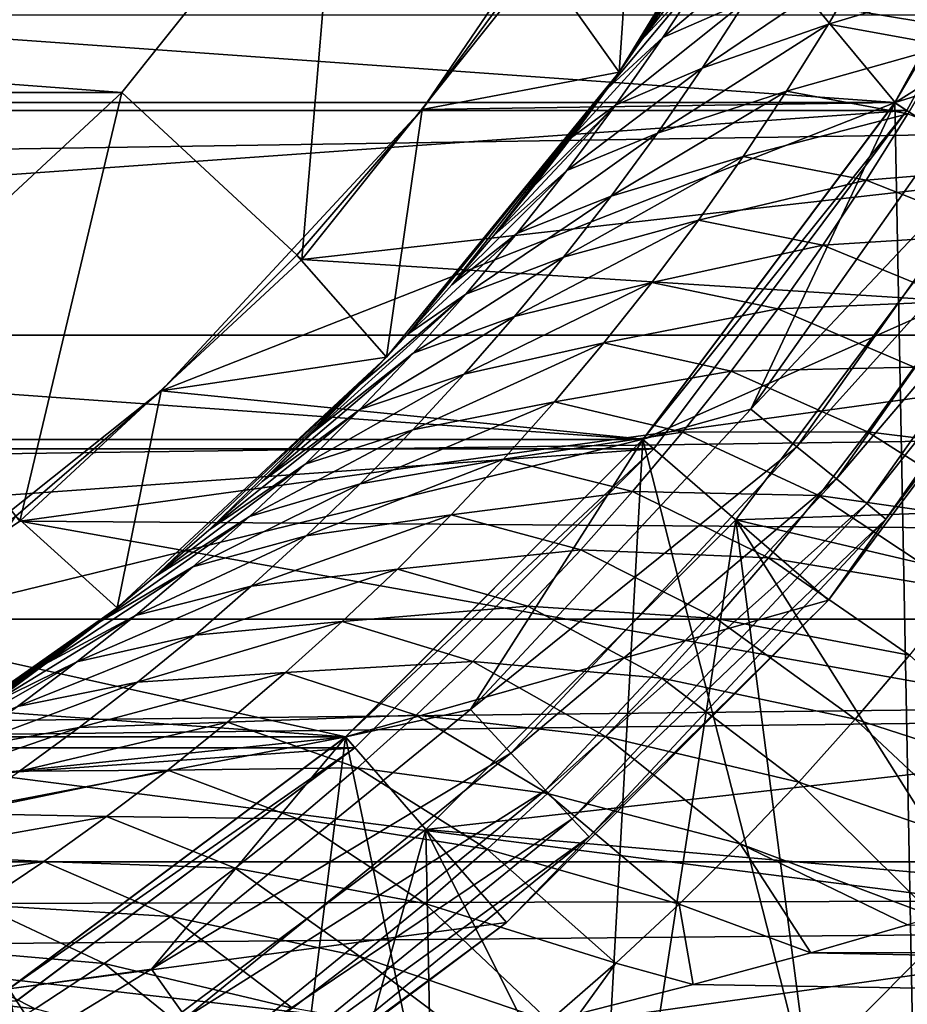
# Model space of a CAD drawing. Header units: metres. Extents: x -109 to 109, y -67 to 73.
# Tile 131 of 253: x 6.53 to 10.15, y -10.16 to -6.15. Entities that reach past the tile are written whole.
import ezdxf

# ---------------------------------------------------------------- set-up
doc = ezdxf.new("R2010")
doc.units = ezdxf.units.M
doc.layers.add('solid_508035_K244200000C76', color=7, linetype='CONTINUOUS')

msp = doc.modelspace()

# ---------------------------------------------------------------- linework, layer by layer
at = {"layer": 'solid_508035_K244200000C76'}
for points in [[(-10.968742, -5.009404, -43.5), (-10.144175, -6.519439, -43.5), (10.968742, -5.009404, -43.5)], [(10.095101, -6.487589, -38.5), (-10.095101, -6.487588, -38.5), (-10.915624, -4.984891, -38.5)], [(10.915624, -4.984891, -38.5), (10.095101, -6.487589, -38.5), (-10.915624, -4.984891, -38.5)], [(-10.144175, -6.519439, -43.5), (10.144175, -6.519439, -43.5), (10.968742, -5.009404, -43.5)], [(10.09566, -6.486724, -22), (10.916104, -4.983838, -22), (9.049952, -5.22502, -22)], [(10.095026, -6.487712, -31.5), (10.915588, -4.984969, -31.5), (10.095042, -6.487688, -28.5)], [(10.206499, -12.321825, -31.5), (10.915588, -4.984969, -31.5), (10.095026, -6.487712, -31.5)], [(10.915588, -4.984969, -31.5), (10.915551, -4.985044, -28.5), (10.095042, -6.487688, -28.5)], [(10.095042, -6.487688, -28.5), (10.915551, -4.985044, -28.5), (11.825175, -5.400482, -28.5)], [(10.968798, -5.009282, -38.441498), (10.095101, -6.487589, -38.5), (10.915624, -4.984891, -38.5)], [(10.968798, -5.009282, -38.441498), (10.144256, -6.519317, -38.441498), (10.095101, -6.487589, -38.5)], [(10.473309, -6.36896, -22.033804), (10.916104, -4.983838, -22), (10.09566, -6.486724, -22)], [(10.144175, -6.519439, -43.5), (10.144256, -6.519317, -38.441498), (10.968742, -5.009404, -43.5)], [(10.968742, -5.009404, -43.5), (10.144256, -6.519317, -38.441498), (10.968798, -5.009282, -38.441498)], [(8.972434, -6.363602, -19.182457), (9.753473, -5.086233, -19.182457), (9.601482, -5.367637, -18.901405)], [(9.049883, -5.225144, -19.5), (9.753473, -5.086233, -19.182457), (8.972434, -6.363602, -19.182457)], [(8.170156, -6.515445, -22), (9.049952, -5.22502, -22), (8.170211, -6.515378, -19.5)], [(10.09566, -6.486724, -22), (9.049952, -5.22502, -22), (8.170156, -6.515445, -22)], [(9.049952, -5.22502, -22), (8.63418, -5.886717, -19.5), (8.170211, -6.515378, -19.5)], [(8.63418, -5.886717, -19.5), (9.049883, -5.225144, -19.5), (8.972434, -6.363602, -19.182457)], [(7.830638, -5.338926, -71.5), (6.947477, -6.446366, -71.5), (-7.830637, -5.338928, -71.5)], [(6.947477, -6.446366, -71.5), (-6.947476, -6.446367, -71.5), (-7.830637, -5.338928, -71.5)], [(7.680499, -7.126566, -70.5), (6.947477, -6.446366, -71.5), (7.830638, -5.338926, -71.5)], [(7.680499, -7.126566, -70.5), (7.830638, -5.338926, -71.5), (8.65686, -5.902268, -70.5)], [(8.972434, -6.363602, -19.182457), (9.601482, -5.367637, -18.901405), (9.436102, -5.653316, -18.594807)], [(10.095042, -6.487688, -28.5), (11.825175, -5.400482, -28.5), (10.936297, -7.028328, -28.5)], [(9.516913, -5.642521, -17.261917), (9.062515, -6.234647, -17.904686), (9.256885, -5.942229, -18.263596)], [(9.516913, -5.642521, -17.261917), (9.336906, -5.937122, -16.898115), (9.062515, -6.234647, -17.904686)], [(8.656816, -5.90233, -61.5), (13.086666, -5.684504, -61.5), (12.668362, -6.564063, -61.5)], [(8.972434, -6.363602, -19.182457), (9.436102, -5.653316, -18.594807), (9.256885, -5.942229, -18.263596)], [(9.656855, -5.795554, -15.769972), (9.150445, -6.222013, -16.523447), (9.336906, -5.937122, -16.898115)], [(9.486861, -6.075183, -15.399593), (9.150445, -6.222013, -16.523447), (9.656855, -5.795554, -15.769972)], [(8.170211, -6.515378, -19.5), (8.63418, -5.886717, -19.5), (8.972434, -6.363602, -19.182457)], [(9.31048, -6.347061, -15.019556), (9.98716, -5.888682, -14.457718), (9.824228, -6.167789, -14.080798)], [(9.31048, -6.347061, -15.019556), (9.486861, -6.075183, -15.399593), (9.98716, -5.888682, -14.457718)], [(10.464287, -5.975182, -13.301328), (9.824228, -6.167789, -14.080798), (9.98716, -5.888682, -14.457718)], [(7.680462, -7.126601, -61.5), (8.656816, -5.90233, -61.5), (12.668362, -6.564063, -61.5)], [(7.680499, -7.126566, -70.5), (8.656816, -5.90233, -61.5), (7.680462, -7.126601, -61.5)], [(7.680499, -7.126566, -70.5), (8.65686, -5.902268, -70.5), (8.656816, -5.90233, -61.5)], [(9.336906, -5.937122, -16.898115), (8.923946, -6.431422, -17.649179), (9.062515, -6.234647, -17.904686)], [(9.336906, -5.937122, -16.898115), (9.150445, -6.222013, -16.523447), (8.923946, -6.431422, -17.649179)], [(8.972434, -6.363602, -19.182457), (9.256885, -5.942229, -18.263596), (9.062515, -6.234647, -17.904686)], [(10.309511, -6.25645, -12.927164), (9.824228, -6.167789, -14.080798), (10.464287, -5.975182, -13.301328)], [(9.486861, -6.075183, -15.399593), (8.95792, -6.497355, -16.138861), (9.150445, -6.222013, -16.523447)], [(9.31048, -6.347061, -15.019556), (8.95792, -6.497355, -16.138861), (9.486861, -6.075183, -15.399593)], [(42, -6.131865, 9.728835), (-43.099998, -6.131834, 9.728854), (-43.099998, -7.434662, 8.773585)], [(42, -6.131865, 9.728835), (-43.099998, -7.434662, 8.773585), (42, -7.434689, 8.773562)], [(9.127997, -6.611233, -14.630671), (9.824228, -6.167789, -14.080798), (9.654402, -6.440423, -13.694614)], [(9.127997, -6.611233, -14.630671), (9.31048, -6.347061, -15.019556), (9.824228, -6.167789, -14.080798)], [(10.309511, -6.25645, -12.927164), (9.654402, -6.440423, -13.694614), (9.824228, -6.167789, -14.080798)], [(9.150445, -6.222013, -16.523447), (8.777913, -6.629347, -17.380461), (8.923946, -6.431422, -17.649179)], [(9.150445, -6.222013, -16.523447), (8.95792, -6.497355, -16.138861), (8.777913, -6.629347, -17.380461)], [(8.972434, -6.363602, -19.182457), (9.062515, -6.234647, -17.904686), (8.923946, -6.431422, -17.649179)], [(10.14734, -6.532405, -12.544091), (9.654402, -6.440423, -13.694614), (10.309511, -6.25645, -12.927164)], [(8.024806, -7.523463, -19.182457), (8.972434, -6.363602, -19.182457), (8.111471, -7.429942, -16.157053)], [(8.170211, -6.515378, -19.5), (8.972434, -6.363602, -19.182457), (8.024806, -7.523463, -19.182457)], [(8.972434, -6.363602, -19.182457), (8.29099, -7.229073, -16.485985), (8.111471, -7.429942, -16.157053)], [(8.972434, -6.363602, -19.182457), (8.461659, -7.028537, -16.798874), (8.29099, -7.229073, -16.485985)], [(8.972434, -6.363602, -19.182457), (8.623889, -6.828509, -17.096943), (8.461659, -7.028537, -16.798874)], [(8.972434, -6.363602, -19.182457), (8.777913, -6.629347, -17.380461), (8.623889, -6.828509, -17.096943)], [(9.31048, -6.347061, -15.019556), (8.759724, -6.763313, -15.745274), (8.95792, -6.497355, -16.138861)], [(9.127997, -6.611233, -14.630671), (8.759724, -6.763313, -15.745274), (9.31048, -6.347061, -15.019556)], [(8.972434, -6.363602, -19.182457), (8.923946, -6.431422, -17.649179), (8.777913, -6.629347, -17.380461)], [(10.473309, -6.36896, -22.033804), (10.09566, -6.486724, -22), (9.508519, -7.735754, -22.033804)], [(10.473309, -6.36896, -22.033804), (9.508519, -7.735754, -22.033804), (10.679661, -6.494446, -22.133583)], [(6.947477, -6.446366, -71.5), (5.909041, -7.409878, -71.5), (-6.947476, -6.446367, -71.5)], [(6.532555, -8.191687, -70.5), (5.909041, -7.409878, -71.5), (6.947477, -6.446366, -71.5)], [(6.532555, -8.191687, -70.5), (6.947477, -6.446366, -71.5), (7.680499, -7.126566, -70.5)], [(8.939659, -6.867765, -14.233665), (9.654402, -6.440423, -13.694614), (9.477891, -6.706541, -13.299892)], [(8.939659, -6.867765, -14.233665), (9.127997, -6.611233, -14.630671), (9.654402, -6.440423, -13.694614)], [(10.14734, -6.532405, -12.544091), (9.477891, -6.706541, -13.299892), (9.654402, -6.440423, -13.694614)], [(9.069079, -7.858228, -38.5), (-9.06908, -7.858228, -38.5), (-10.095101, -6.487588, -38.5)], [(10.095101, -6.487589, -38.5), (9.069079, -7.858228, -38.5), (-10.095101, -6.487588, -38.5)], [(10.09566, -6.486724, -22), (8.170156, -6.515445, -22), (7.107788, -7.660407, -22)], [(9.069618, -7.857609, -22), (10.09566, -6.486724, -22), (7.107788, -7.660407, -22)], [(9.068954, -7.858377, -28.5), (10.095042, -6.487688, -28.5), (10.936297, -7.028328, -28.5)], [(10.095026, -6.487712, -31.5), (10.095042, -6.487688, -28.5), (9.068954, -7.858377, -28.5)], [(9.069002, -7.858317, -31.5), (10.095026, -6.487712, -31.5), (9.068954, -7.858377, -28.5)], [(10.206499, -12.321825, -31.5), (10.095026, -6.487712, -31.5), (9.069002, -7.858317, -31.5)], [(10.144256, -6.519317, -38.441498), (9.069079, -7.858228, -38.5), (10.095101, -6.487589, -38.5)], [(9.508519, -7.735754, -22.033804), (10.09566, -6.486724, -22), (9.069618, -7.857609, -22)], [(-10.144175, -6.519439, -43.5), (-9.113151, -7.896701, -43.5), (10.144175, -6.519439, -43.5)], [(-9.113151, -7.896701, -43.5), (9.113151, -7.896701, -43.5), (10.144175, -6.519439, -43.5)], [(7.107788, -7.660407, -22), (8.170156, -6.515445, -22), (7.107919, -7.660286, -19.5)], [(8.170156, -6.515445, -22), (7.660286, -7.107919, -19.5), (7.107919, -7.660286, -19.5)], [(7.660286, -7.107919, -19.5), (8.170211, -6.515378, -19.5), (8.024806, -7.523463, -19.182457)], [(8.170156, -6.515445, -22), (8.170211, -6.515378, -19.5), (7.660286, -7.107919, -19.5)], [(8.95792, -6.497355, -16.138861), (8.461659, -7.028537, -16.798874), (8.623889, -6.828509, -17.096943)], [(8.95792, -6.497355, -16.138861), (8.759724, -6.763313, -15.745274), (8.461659, -7.028537, -16.798874)], [(8.95792, -6.497355, -16.138861), (8.623889, -6.828509, -17.096943), (8.777913, -6.629347, -17.380461)], [(10.144256, -6.519317, -38.441498), (9.113206, -7.896638, -38.441498), (9.069079, -7.858228, -38.5)], [(9.113151, -7.896701, -43.5), (9.113206, -7.896638, -38.441498), (10.144175, -6.519439, -43.5)], [(10.144175, -6.519439, -43.5), (9.113206, -7.896638, -38.441498), (10.144256, -6.519317, -38.441498)], [(9.977962, -6.802917, -12.152771), (9.477891, -6.706541, -13.299892), (10.14734, -6.532405, -12.544091)], [(9.508519, -7.735754, -22.033804), (9.695864, -7.88817, -22.133583), (10.679661, -6.494446, -22.133583)], [(10.679661, -6.494446, -22.133583), (9.695864, -7.88817, -22.133583), (10.856882, -6.602216, -22.292522)], [(9.977962, -6.802917, -12.152771), (10.14734, -6.532405, -12.544091), (10.699883, -6.742847, -11.416821)], [(7.680462, -7.126601, -61.5), (12.668362, -6.564063, -61.5), (12.190717, -7.413548, -61.5)], [(9.127997, -6.611233, -14.630671), (8.556173, -7.020065, -15.343476), (8.759724, -6.763313, -15.745274)], [(8.939659, -6.867765, -14.233665), (8.556173, -7.020065, -15.343476), (9.127997, -6.611233, -14.630671)], [(9.695864, -7.88817, -22.133583), (9.856759, -8.019068, -22.292522), (10.856882, -6.602216, -22.292522)], [(10.856882, -6.602216, -22.292522), (9.856759, -8.019068, -22.292522), (10.99287, -6.684912, -22.499773)], [(9.856759, -8.019068, -22.292522), (9.98022, -8.119511, -22.499773), (10.99287, -6.684912, -22.499773)], [(10.99287, -6.684912, -22.499773), (9.98022, -8.119511, -22.499773), (11.078339, -6.736887, -22.74118)], [(8.745716, -7.11673, -13.829235), (9.477891, -6.706541, -13.299892), (9.294911, -6.966112, -12.89732)], [(8.745716, -7.11673, -13.829235), (8.939659, -6.867765, -14.233665), (9.477891, -6.706541, -13.299892)], [(9.977962, -6.802917, -12.152771), (9.294911, -6.966112, -12.89732), (9.477891, -6.706541, -13.299892)], [(8.759724, -6.763313, -15.745274), (8.29099, -7.229073, -16.485985), (8.461659, -7.028537, -16.798874)], [(8.759724, -6.763313, -15.745274), (8.556173, -7.020065, -15.343476), (8.29099, -7.229073, -16.485985)], [(9.446771, -8.185868, -53.5), (10.515571, -6.758161, -53.5), (13.243448, -8.053639, -53.5)], [(10.515571, -6.758161, -56.5), (10.515571, -6.758161, -53.5), (9.446771, -8.185868, -53.5)], [(10.515571, -6.758161, -56.5), (9.446771, -8.185868, -53.5), (9.446771, -8.185868, -56.5)], [(10.515571, -6.758161, -56.5), (9.446771, -8.185868, -56.5), (10.427568, -9.738594, -56.5)], [(9.977962, -6.802917, -12.152771), (10.699883, -6.742847, -11.416821), (10.532373, -7.021637, -11.026721)], [(9.98022, -8.119511, -22.499773), (10.057815, -8.182639, -22.74118), (11.078339, -6.736887, -22.74118)], [(11.078339, -6.736887, -22.74118), (10.057815, -8.182639, -22.74118), (10.936297, -7.028329, -23)], [(9.801501, -7.067883, -11.753812), (9.294911, -6.966112, -12.89732), (9.977962, -6.802917, -12.152771)], [(9.801501, -7.067883, -11.753812), (9.977962, -6.802917, -12.152771), (10.532373, -7.021637, -11.026721)], [(8.939659, -6.867765, -14.233665), (8.347571, -7.267797, -14.934211), (8.556173, -7.020065, -15.343476)], [(8.745716, -7.11673, -13.829235), (8.347571, -7.267797, -14.934211), (8.939659, -6.867765, -14.233665)], [(8.546365, -7.358205, -13.41801), (9.294911, -6.966112, -12.89732), (9.10562, -7.219124, -12.48752)], [(8.546365, -7.358205, -13.41801), (8.745716, -7.11673, -13.829235), (9.294911, -6.966112, -12.89732)], [(9.801501, -7.067883, -11.753812), (9.10562, -7.219124, -12.48752), (9.294911, -6.966112, -12.89732)], [(8.556173, -7.020065, -15.343476), (8.111471, -7.429942, -16.157053), (8.29099, -7.229073, -16.485985)], [(8.556173, -7.020065, -15.343476), (8.347571, -7.267797, -14.934211), (8.111471, -7.429942, -16.157053)], [(9.068954, -7.858377, -28.5), (10.936297, -7.028328, -28.5), (9.824788, -8.513137, -28.5)], [(9.801501, -7.067883, -11.753812), (10.532373, -7.021637, -11.026721), (10.357117, -7.295549, -10.629154)], [(9.824746, -8.513188, -23), (9.824788, -8.513137, -28.5), (10.936297, -7.028328, -28.5)], [(10.936297, -7.028329, -23), (9.824746, -8.513188, -23), (10.936297, -7.028328, -28.5)], [(10.057815, -8.182639, -22.74118), (9.824746, -8.513188, -23), (10.936297, -7.028329, -23)], [(9.6181, -7.327219, -11.347789), (9.10562, -7.219124, -12.48752), (9.801501, -7.067883, -11.753812)], [(9.6181, -7.327219, -11.347789), (9.801501, -7.067883, -11.753812), (10.357117, -7.295549, -10.629154)], [(7.680499, -7.126566, -70.5), (7.680462, -7.126601, -61.5), (6.532551, -8.191689, -61.5)], [(6.532555, -8.191687, -70.5), (7.680499, -7.126566, -70.5), (6.532551, -8.191689, -61.5)], [(6.532551, -8.191689, -61.5), (7.680462, -7.126601, -61.5), (12.190717, -7.413548, -61.5)], [(7.107919, -7.660286, -19.5), (7.660286, -7.107919, -19.5), (8.024806, -7.523463, -19.182457)], [(8.745716, -7.11673, -13.829235), (8.134192, -7.50669, -14.518172), (8.347571, -7.267797, -14.934211)], [(8.546365, -7.358205, -13.41801), (8.134192, -7.50669, -14.518172), (8.745716, -7.11673, -13.829235)], [(8.341794, -7.592273, -13.000582), (9.10562, -7.219124, -12.48752), (8.910189, -7.465576, -12.071086)], [(8.341794, -7.592273, -13.000582), (8.546365, -7.358205, -13.41801), (9.10562, -7.219124, -12.48752)], [(9.6181, -7.327219, -11.347789), (8.910189, -7.465576, -12.071086), (9.10562, -7.219124, -12.48752)], [(8.347571, -7.267797, -14.934211), (7.724372, -7.831607, -15.450171), (7.92239, -7.631234, -15.811265)], [(8.347571, -7.267797, -14.934211), (8.134192, -7.50669, -14.518172), (7.724372, -7.831607, -15.450171)], [(8.347571, -7.267797, -14.934211), (7.92239, -7.631234, -15.811265), (8.111471, -7.429942, -16.157053)], [(9.427887, -7.580855, -10.935235), (8.910189, -7.465576, -12.071086), (9.6181, -7.327219, -11.347789)], [(9.427887, -7.580855, -10.935235), (9.6181, -7.327219, -11.347789), (10.174232, -7.564441, -10.224643)], [(9.6181, -7.327219, -11.347789), (10.357117, -7.295549, -10.629154), (10.174232, -7.564441, -10.224643)], [(8.546365, -7.358205, -13.41801), (7.916256, -7.736921, -14.095982), (8.134192, -7.50669, -14.518172)], [(8.341794, -7.592273, -13.000582), (7.916256, -7.736921, -14.095982), (8.546365, -7.358205, -13.41801)], [(5.238659, -9.073833, -70.5), (5.909041, -7.409878, -71.5), (6.532555, -8.191687, -70.5)], [(6.532551, -8.191689, -61.5), (12.190717, -7.413548, -61.5), (11.656568, -8.227926, -61.5)], [(42, -7.434689, 8.773562), (-43.099998, -7.434662, 8.773585), (-43.099998, -8.59077, 7.645174)], [(42, -7.434689, 8.773562), (-43.099998, -8.59077, 7.645174), (42, -8.590792, 7.645149)], [(8.024806, -7.523463, -19.182457), (8.111471, -7.429942, -16.157053), (7.92239, -7.631234, -15.811265)], [(8.132181, -7.819022, -12.577512), (8.910189, -7.465576, -12.071086), (8.708756, -7.705476, -11.648567)], [(8.132181, -7.819022, -12.577512), (8.341794, -7.592273, -13.000582), (8.910189, -7.465576, -12.071086)], [(9.427887, -7.580855, -10.935235), (8.708756, -7.705476, -11.648567), (8.910189, -7.465576, -12.071086)], [(6.92835, -8.543884, -19.182457), (8.024806, -7.523463, -19.182457), (7.078259, -8.42011, -14.277048)], [(7.107919, -7.660286, -19.5), (8.024806, -7.523463, -19.182457), (6.92835, -8.543884, -19.182457)], [(8.024806, -7.523463, -19.182457), (7.301275, -8.227477, -14.680678), (7.078259, -8.42011, -14.277048)], [(8.024806, -7.523463, -19.182457), (7.518329, -8.029615, -15.075251), (7.301275, -8.227477, -14.680678)], [(8.134192, -7.50669, -14.518172), (7.518329, -8.029615, -15.075251), (7.724372, -7.831607, -15.450171)], [(8.134192, -7.50669, -14.518172), (7.916256, -7.736921, -14.095982), (7.518329, -8.029615, -15.075251)], [(8.024806, -7.523463, -19.182457), (7.724372, -7.831607, -15.450171), (7.518329, -8.029615, -15.075251)], [(8.024806, -7.523463, -19.182457), (7.92239, -7.631234, -15.811265), (7.724372, -7.831607, -15.450171)], [(9.427887, -7.580855, -10.935235), (10.174232, -7.564441, -10.224643), (9.983753, -7.828213, -9.813663)], [(9.983753, -7.828213, -9.813663), (10.174232, -7.564441, -10.224643), (10.766033, -7.923261, -9.146552)], [(8.341794, -7.592273, -13.000582), (7.693992, -7.958668, -13.668243), (7.916256, -7.736921, -14.095982)], [(8.132181, -7.819022, -12.577512), (7.693992, -7.958668, -13.668243), (8.341794, -7.592273, -13.000582)], [(9.230919, -7.828751, -10.516641), (8.708756, -7.705476, -11.648567), (9.427887, -7.580855, -10.935235)], [(9.230919, -7.828751, -10.516641), (9.427887, -7.580855, -10.935235), (9.983753, -7.828213, -9.813663)], [(5.88669, -8.634195, -22), (7.107788, -7.660407, -22), (5.886717, -8.63418, -19.5)], [(9.069618, -7.857609, -22), (7.107788, -7.660407, -22), (5.88669, -8.634195, -22)], [(7.107788, -7.660407, -22), (6.515378, -8.170211, -19.5), (5.886717, -8.63418, -19.5)], [(6.515378, -8.170211, -19.5), (7.107919, -7.660286, -19.5), (6.92835, -8.543884, -19.182457)], [(7.107788, -7.660407, -22), (7.107919, -7.660286, -19.5), (6.515378, -8.170211, -19.5)], [(7.917639, -8.038543, -12.149308), (8.708756, -7.705476, -11.648567), (8.501406, -7.938851, -11.220469)], [(7.917639, -8.038543, -12.149308), (8.132181, -7.819022, -12.577512), (8.708756, -7.705476, -11.648567)], [(9.230919, -7.828751, -10.516641), (8.501406, -7.938851, -11.220469), (8.708756, -7.705476, -11.648567)], [(7.916256, -7.736921, -14.095982), (7.301275, -8.227477, -14.680678), (7.518329, -8.029615, -15.075251)], [(7.916256, -7.736921, -14.095982), (7.693992, -7.958668, -13.668243), (7.301275, -8.227477, -14.680678)], [(9.508519, -7.735754, -22.033804), (9.069618, -7.857609, -22), (8.366605, -8.958447, -22.033804)], [(9.508519, -7.735754, -22.033804), (8.366605, -8.958447, -22.033804), (9.695864, -7.88817, -22.133583)], [(8.132181, -7.819022, -12.577512), (7.467575, -8.172101, -13.235515), (7.693992, -7.958668, -13.668243)], [(7.917639, -8.038543, -12.149308), (7.467575, -8.172101, -13.235515), (8.132181, -7.819022, -12.577512)], [(9.027266, -8.070872, -10.092464), (8.501406, -7.938851, -11.220469), (9.230919, -7.828751, -10.516641)], [(9.027266, -8.070872, -10.092464), (9.230919, -7.828751, -10.516641), (9.78573, -8.086774, -9.39666)], [(9.230919, -7.828751, -10.516641), (9.983753, -7.828213, -9.813663), (9.78573, -8.086774, -9.39666)], [(9.78573, -8.086774, -9.39666), (9.983753, -7.828213, -9.813663), (10.570565, -8.199229, -8.736126)], [(9.983753, -7.828213, -9.813663), (10.766033, -7.923261, -9.146552), (10.570565, -8.199229, -8.736126)], [(7.858382, -9.068942, -38.5), (-7.858382, -9.068941, -38.5), (-9.06908, -7.858228, -38.5)], [(9.069079, -7.858228, -38.5), (7.858382, -9.068942, -38.5), (-9.06908, -7.858228, -38.5)], [(7.85893, -9.068471, -22), (9.069618, -7.857609, -22), (5.88669, -8.634195, -22)], [(9.069002, -7.858317, -31.5), (9.068954, -7.858377, -28.5), (7.858331, -9.068995, -28.5)], [(7.858344, -9.068981, -31.5), (9.069002, -7.858317, -31.5), (7.858331, -9.068995, -28.5)], [(7.858331, -9.068995, -28.5), (9.068954, -7.858377, -28.5), (9.824788, -8.513137, -28.5)], [(8.763793, -13.38641, -31.5), (9.069002, -7.858317, -31.5), (7.858344, -9.068981, -31.5)], [(9.113206, -7.896638, -38.441498), (7.858382, -9.068942, -38.5), (9.069079, -7.858228, -38.5)], [(8.366605, -8.958447, -22.033804), (9.069618, -7.857609, -22), (7.85893, -9.068471, -22)], [(8.366605, -8.958447, -22.033804), (8.53145, -9.134953, -22.133583), (9.695864, -7.88817, -22.133583)], [(9.695864, -7.88817, -22.133583), (8.53145, -9.134953, -22.133583), (9.856759, -8.019068, -22.292522)], [(8.763793, -13.38641, -31.5), (10.206499, -12.321825, -31.5), (9.069002, -7.858317, -31.5)], [(-9.113151, -7.896701, -43.5), (-7.896551, -9.113283, -43.5), (9.113151, -7.896701, -43.5)], [(-7.896551, -9.113283, -43.5), (7.896551, -9.113283, -43.5), (9.113151, -7.896701, -43.5)], [(9.113206, -7.896638, -38.441498), (7.896638, -9.113206, -38.441498), (7.858382, -9.068942, -38.5)], [(7.896551, -9.113283, -43.5), (7.896638, -9.113206, -38.441498), (9.113151, -7.896701, -43.5)], [(9.113151, -7.896701, -43.5), (7.896638, -9.113206, -38.441498), (9.113206, -7.896638, -38.441498)], [(7.693992, -7.958668, -13.668243), (7.078259, -8.42011, -14.277048), (7.301275, -8.227477, -14.680678)], [(7.693992, -7.958668, -13.668243), (7.467575, -8.172101, -13.235515), (7.078259, -8.42011, -14.277048)], [(7.698283, -8.250931, -11.716457), (8.501406, -7.938851, -11.220469), (8.28823, -8.16573, -10.787271)], [(7.698283, -8.250931, -11.716457), (7.917639, -8.038543, -12.149308), (8.501406, -7.938851, -11.220469)], [(9.027266, -8.070872, -10.092464), (8.28823, -8.16573, -10.787271), (8.501406, -7.938851, -11.220469)], [(7.917639, -8.038543, -12.149308), (7.237147, -8.377386, -12.798306), (7.467575, -8.172101, -13.235515)], [(7.698283, -8.250931, -11.716457), (7.237147, -8.377386, -12.798306), (7.917639, -8.038543, -12.149308)], [(8.53145, -9.134953, -22.133583), (8.673023, -9.28654, -22.292522), (9.856759, -8.019068, -22.292522)], [(9.856759, -8.019068, -22.292522), (8.673023, -9.28654, -22.292522), (9.98022, -8.119511, -22.499773)], [(9.446771, -8.185868, -53.5), (13.243448, -8.053639, -53.5), (12.663168, -8.938348, -53.5)], [(8.816945, -8.307203, -9.663136), (8.28823, -8.16573, -10.787271), (9.027266, -8.070872, -10.092464)], [(8.816945, -8.307203, -9.663136), (9.027266, -8.070872, -10.092464), (9.580172, -8.340055, -8.974044)], [(9.027266, -8.070872, -10.092464), (9.78573, -8.086774, -9.39666), (9.580172, -8.340055, -8.974044)], [(9.580172, -8.340055, -8.974044), (9.78573, -8.086774, -9.39666), (10.366721, -8.4703, -8.319664)], [(9.78573, -8.086774, -9.39666), (10.570565, -8.199229, -8.736126), (10.366721, -8.4703, -8.319664)], [(8.673023, -9.28654, -22.292522), (8.781656, -9.402859, -22.499773), (9.98022, -8.119511, -22.499773)], [(9.98022, -8.119511, -22.499773), (8.781656, -9.402859, -22.499773), (10.057815, -8.182639, -22.74118)], [(6.515378, -8.170211, -19.5), (6.92835, -8.543884, -19.182457), (5.703506, -9.40585, -19.182457)], [(7.467575, -8.172101, -13.235515), (6.857234, -8.601067, -13.879298), (7.078259, -8.42011, -14.277048)], [(7.467575, -8.172101, -13.235515), (7.237147, -8.377386, -12.798306), (6.857234, -8.601067, -13.879298)], [(7.474191, -8.45628, -11.279424), (8.28823, -8.16573, -10.787271), (8.069256, -8.386154, -10.349423)], [(7.474191, -8.45628, -11.279424), (7.698283, -8.250931, -11.716457), (8.28823, -8.16573, -10.787271)], [(8.816945, -8.307203, -9.663136), (8.069256, -8.386154, -10.349423), (8.28823, -8.16573, -10.787271)], [(6.532555, -8.191687, -70.5), (6.532551, -8.191689, -61.5), (5.238641, -9.073844, -61.5)], [(5.238659, -9.073833, -70.5), (6.532555, -8.191687, -70.5), (5.238641, -9.073844, -61.5)], [(5.238641, -9.073844, -61.5), (6.532551, -8.191689, -61.5), (11.06777, -9.004369, -61.5)], [(6.532551, -8.191689, -61.5), (11.656568, -8.227926, -61.5), (11.06777, -9.004369, -61.5)], [(8.185691, -9.446927, -53.5), (9.446771, -8.185868, -53.5), (12.663168, -8.938348, -53.5)], [(9.446771, -8.185868, -56.5), (9.446771, -8.185868, -53.5), (8.185691, -9.446927, -53.5)], [(9.446771, -8.185868, -56.5), (8.185691, -9.446927, -53.5), (8.185691, -9.446927, -56.5)], [(9.446771, -8.185868, -56.5), (8.185691, -9.446927, -56.5), (9.00431, -11.06783, -56.5)], [(8.781656, -9.402859, -22.499773), (8.849934, -9.475965, -22.74118), (10.057815, -8.182639, -22.74118)], [(10.057815, -8.182639, -22.74118), (8.849934, -9.475965, -22.74118), (9.824746, -8.513188, -23)], [(9.446771, -8.185868, -56.5), (9.00431, -11.06783, -56.5), (9.738681, -10.427484, -56.5)], [(9.446771, -8.185868, -56.5), (9.738681, -10.427484, -56.5), (10.427568, -9.738594, -56.5)], [(7.698283, -8.250931, -11.716457), (7.002844, -8.57469, -12.357121), (7.237147, -8.377386, -12.798306)], [(7.474191, -8.45628, -11.279424), (7.002844, -8.57469, -12.357121), (7.698283, -8.250931, -11.716457)], [(8.599911, -8.537742, -9.229055), (8.069256, -8.386154, -10.349423), (8.816945, -8.307203, -9.663136)], [(8.599911, -8.537742, -9.229055), (8.816945, -8.307203, -9.663136), (9.367001, -8.588013, -8.546194)], [(8.816945, -8.307203, -9.663136), (9.580172, -8.340055, -8.974044), (9.367001, -8.588013, -8.546194)], [(9.367001, -8.588013, -8.546194), (9.580172, -8.340055, -8.974044), (10.154404, -8.736392, -7.897528)], [(9.580172, -8.340055, -8.974044), (10.366721, -8.4703, -8.319664), (10.154404, -8.736392, -7.897528)], [(7.237147, -8.377386, -12.798306), (6.636492, -8.772512, -13.482201), (6.857234, -8.601067, -13.879298)], [(7.237147, -8.377386, -12.798306), (7.002844, -8.57469, -12.357121), (6.636492, -8.772512, -13.482201)], [(7.245387, -8.654685, -10.838646), (8.069256, -8.386154, -10.349423), (7.844471, -8.600169, -9.907352)], [(7.245387, -8.654685, -10.838646), (7.474191, -8.45628, -11.279424), (8.069256, -8.386154, -10.349423)], [(8.599911, -8.537742, -9.229055), (7.844471, -8.600169, -9.907352), (8.069256, -8.386154, -10.349423)], [(7.474191, -8.45628, -11.279424), (6.764749, -8.764166, -11.912433), (7.002844, -8.57469, -12.357121)], [(7.245387, -8.654685, -10.838646), (6.764749, -8.764166, -11.912433), (7.474191, -8.45628, -11.279424)], [(6.92835, -8.543884, -19.182457), (7.078259, -8.42011, -14.277048), (6.857234, -8.601067, -13.879298)], [(7.858331, -9.068995, -28.5), (9.824788, -8.513137, -28.5), (8.513181, -9.824751, -28.5)], [(8.513191, -9.824743, -23), (8.513181, -9.824751, -28.5), (9.824788, -8.513137, -28.5)], [(9.824746, -8.513188, -23), (8.513191, -9.824743, -23), (9.824788, -8.513137, -28.5)], [(8.849934, -9.475965, -22.74118), (8.513191, -9.824743, -23), (9.824746, -8.513188, -23)], [(5.703506, -9.40585, -19.182457), (6.92835, -8.543884, -19.182457), (5.813841, -9.338054, -12.018167)], [(6.92835, -8.543884, -19.182457), (6.007771, -9.214482, -12.361424), (5.813841, -9.338054, -12.018167)], [(6.92835, -8.543884, -19.182457), (6.20874, -9.080283, -12.718312), (6.007771, -9.214482, -12.361424)], [(6.92835, -8.543884, -19.182457), (6.418546, -8.933211, -13.091516), (6.20874, -9.080283, -12.718312)], [(6.92835, -8.543884, -19.182457), (6.636492, -8.772512, -13.482201), (6.418546, -8.933211, -13.091516)], [(7.002844, -8.57469, -12.357121), (6.418546, -8.933211, -13.091516), (6.636492, -8.772512, -13.482201)], [(7.002844, -8.57469, -12.357121), (6.764749, -8.764166, -11.912433), (6.418546, -8.933211, -13.091516)], [(6.92835, -8.543884, -19.182457), (6.857234, -8.601067, -13.879298), (6.636492, -8.772512, -13.482201)], [(8.376109, -8.76249, -8.790598), (7.844471, -8.600169, -9.907352), (8.599911, -8.537742, -9.229055)], [(8.376109, -8.76249, -8.790598), (8.599911, -8.537742, -9.229055), (9.146141, -8.830606, -8.113461)], [(8.599911, -8.537742, -9.229055), (9.367001, -8.588013, -8.546194), (9.146141, -8.830606, -8.113461)], [(42, -8.590792, 7.645149), (-43.099998, -8.59077, 7.645174), (-43.099998, -9.577343, 6.365886)], [(42, -8.590792, 7.645149), (-43.099998, -9.577343, 6.365886), (42, -9.577357, 6.365864)], [(7.011889, -8.846241, -10.394552), (7.844471, -8.600169, -9.907352), (7.61384, -8.807825, -9.461464)], [(7.011889, -8.846241, -10.394552), (7.245387, -8.654685, -10.838646), (7.844471, -8.600169, -9.907352)], [(8.376109, -8.76249, -8.790598), (7.61384, -8.807825, -9.461464), (7.844471, -8.600169, -9.907352)], [(9.146141, -8.830606, -8.113461), (9.367001, -8.588013, -8.546194), (9.933514, -8.997428, -7.470044)], [(9.367001, -8.588013, -8.546194), (10.154404, -8.736392, -7.897528), (9.933514, -8.997428, -7.470044)], [(7.85893, -9.068471, -22), (5.88669, -8.634195, -22), (4.534111, -9.415112, -22)], [(7.245387, -8.654685, -10.838646), (6.522923, -8.945962, -11.464704), (6.764749, -8.764166, -11.912433)], [(7.011889, -8.846241, -10.394552), (6.522923, -8.945962, -11.464704), (7.245387, -8.654685, -10.838646)], [(9.933514, -8.997428, -7.470044), (10.154404, -8.736392, -7.897528), (10.735392, -9.256101, -6.876894)], [(6.764749, -8.764166, -11.912433), (6.20874, -9.080283, -12.718312), (6.418546, -8.933211, -13.091516)], [(6.764749, -8.764166, -11.912433), (6.522923, -8.945962, -11.464704), (6.20874, -9.080283, -12.718312)], [(8.145373, -8.981472, -8.348119), (7.61384, -8.807825, -9.461464), (8.376109, -8.76249, -8.790598)], [(8.145373, -8.981472, -8.348119), (8.376109, -8.76249, -8.790598), (8.917399, -9.067828, -7.676165)], [(8.376109, -8.76249, -8.790598), (9.146141, -8.830606, -8.113461), (8.917399, -9.067828, -7.676165)], [(6.773641, -9.031043, -9.947565), (7.61384, -8.807825, -9.461464), (7.377228, -9.009184, -9.012155)], [(6.773641, -9.031043, -9.947565), (7.011889, -8.846241, -10.394552), (7.61384, -8.807825, -9.461464)], [(8.145373, -8.981472, -8.348119), (7.377228, -9.009184, -9.012155), (7.61384, -8.807825, -9.461464)], [(7.011889, -8.846241, -10.394552), (6.277401, -9.120222, -11.014394), (6.522923, -8.945962, -11.464704)], [(6.773641, -9.031043, -9.947565), (6.277401, -9.120222, -11.014394), (7.011889, -8.846241, -10.394552)], [(8.917399, -9.067828, -7.676165), (9.146141, -8.830606, -8.113461), (9.703835, -9.253367, -7.037506)], [(9.146141, -8.830606, -8.113461), (9.933514, -8.997428, -7.470044), (9.703835, -9.253367, -7.037506)], [(8.366605, -8.958447, -22.033804), (7.85893, -9.068471, -22), (7.068836, -10.014259, -22.033804)], [(8.366605, -8.958447, -22.033804), (7.068836, -10.014259, -22.033804), (8.53145, -9.134953, -22.133583)], [(8.185691, -9.446927, -53.5), (12.663168, -8.938348, -53.5), (12.023459, -9.781941, -53.5)], [(5.238641, -9.073844, -61.5), (11.06777, -9.004369, -61.5), (10.427568, -9.738594, -61.5)], [(6.530552, -9.209183, -9.498098), (7.377228, -9.009184, -9.012155), (7.134472, -9.204302, -8.559801)], [(6.530552, -9.209183, -9.498098), (6.773641, -9.031043, -9.947565), (7.377228, -9.009184, -9.012155)], [(7.907498, -9.194714, -7.901948), (7.134472, -9.204302, -8.559801), (7.377228, -9.009184, -9.012155)], [(7.907498, -9.194714, -7.901948), (7.377228, -9.009184, -9.012155), (8.145373, -8.981472, -8.348119)], [(7.907498, -9.194714, -7.901948), (8.145373, -8.981472, -8.348119), (8.68052, -9.299672, -7.234597)], [(8.145373, -8.981472, -8.348119), (8.917399, -9.067828, -7.676165), (8.68052, -9.299672, -7.234597)], [(9.703835, -9.253367, -7.037506), (9.933514, -8.997428, -7.470044), (10.502194, -9.531029, -6.449023)], [(9.933514, -8.997428, -7.470044), (10.735392, -9.256101, -6.876894), (10.502194, -9.531029, -6.449023)], [(6.773641, -9.031043, -9.947565), (6.028161, -9.28708, -10.561967), (6.277401, -9.120222, -11.014394)], [(6.530552, -9.209183, -9.498098), (6.028161, -9.28708, -10.561967), (6.773641, -9.031043, -9.947565)], [(7.858382, -9.068942, -38.5), (6.487816, -10.094955, -38.5), (-7.858382, -9.068941, -38.5)], [(7.85893, -9.068471, -22), (4.534111, -9.415112, -22), (3.080162, -9.985744, -22)], [(6.488256, -10.094678, -22), (7.85893, -9.068471, -22), (3.080162, -9.985744, -22)], [(3.827738, -9.753272, -61.5), (5.238641, -9.073844, -61.5), (10.427568, -9.738594, -61.5)], [(6.487665, -10.095057, -31.5), (7.858344, -9.068981, -31.5), (6.487779, -10.094983, -28.5)], [(7.211072, -14.282873, -31.5), (7.858344, -9.068981, -31.5), (6.487665, -10.095057, -31.5)], [(7.858344, -9.068981, -31.5), (7.858331, -9.068995, -28.5), (6.487779, -10.094983, -28.5)], [(6.487779, -10.094983, -28.5), (7.858331, -9.068995, -28.5), (8.513181, -9.824751, -28.5)], [(7.896638, -9.113206, -38.441498), (6.487816, -10.094955, -38.5), (7.858382, -9.068942, -38.5)], [(7.068836, -10.014259, -22.033804), (7.85893, -9.068471, -22), (6.488256, -10.094678, -22)], [(7.211072, -14.282873, -31.5), (8.763793, -13.38641, -31.5), (7.858344, -9.068981, -31.5)], [(8.68052, -9.299672, -7.234597), (8.917399, -9.067828, -7.676165), (9.465072, -9.504181, -6.600168)], [(8.917399, -9.067828, -7.676165), (9.703835, -9.253367, -7.037506), (9.465072, -9.504181, -6.600168)], [(-7.896551, -9.113283, -43.5), (-6.519175, -10.144342, -43.5), (7.896551, -9.113283, -43.5)], [(-6.519175, -10.144342, -43.5), (6.519175, -10.144342, -43.5), (7.896551, -9.113283, -43.5)], [(7.896638, -9.113206, -38.441498), (6.519317, -10.144256, -38.441498), (6.487816, -10.094955, -38.5)], [(6.519175, -10.144342, -43.5), (6.519317, -10.144256, -38.441498), (7.896551, -9.113283, -43.5)], [(7.896551, -9.113283, -43.5), (6.519317, -10.144256, -38.441498), (7.896638, -9.113206, -38.441498)], [(7.068836, -10.014259, -22.033804), (7.208112, -10.211568, -22.133583), (8.53145, -9.134953, -22.133583)], [(8.53145, -9.134953, -22.133583), (7.208112, -10.211568, -22.133583), (8.673023, -9.28654, -22.292522)], [(6.282463, -9.380754, -9.046574), (7.134472, -9.204302, -8.559801), (6.885281, -9.393251, -8.104783)], [(6.282463, -9.380754, -9.046574), (6.530552, -9.209183, -9.498098), (7.134472, -9.204302, -8.559801)], [(7.662155, -9.402255, -7.4524), (6.885281, -9.393251, -8.104783), (7.134472, -9.204302, -8.559801)], [(7.662155, -9.402255, -7.4524), (7.134472, -9.204302, -8.559801), (7.907498, -9.194714, -7.901948)], [(7.662155, -9.402255, -7.4524), (7.907498, -9.194714, -7.901948), (8.435139, -9.526153, -6.78902)], [(7.907498, -9.194714, -7.901948), (8.68052, -9.299672, -7.234597), (8.435139, -9.526153, -6.78902)], [(9.465072, -9.504181, -6.600168), (9.703835, -9.253367, -7.037506), (10.257036, -9.801351, -6.015275)], [(9.703835, -9.253367, -7.037506), (10.502194, -9.531029, -6.449023), (10.257036, -9.801351, -6.015275)], [(7.208112, -10.211568, -22.133583), (7.327725, -10.381021, -22.292522), (8.673023, -9.28654, -22.292522)], [(8.673023, -9.28654, -22.292522), (7.327725, -10.381021, -22.292522), (8.781656, -9.402859, -22.499773)], [(8.435139, -9.526153, -6.78902), (8.68052, -9.299672, -7.234597), (9.216824, -9.749858, -6.158249)], [(8.68052, -9.299672, -7.234597), (9.465072, -9.504181, -6.600168), (9.216824, -9.749858, -6.158249)], [(6.029133, -9.545846, -8.593424), (6.282463, -9.380754, -9.046574), (6.885281, -9.393251, -8.104783)], [(6.029133, -9.545846, -8.593424), (6.885281, -9.393251, -8.104783), (6.629286, -9.576102, -7.647468)], [(7.408903, -9.604145, -6.999768), (6.629286, -9.576102, -7.647468), (6.885281, -9.393251, -8.104783)], [(7.408903, -9.604145, -6.999768), (6.885281, -9.393251, -8.104783), (7.662155, -9.402255, -7.4524)], [(7.327725, -10.381021, -22.292522), (7.419508, -10.511048, -22.499773), (8.781656, -9.402859, -22.499773)], [(7.408903, -9.604145, -6.999768), (7.662155, -9.402255, -7.4524), (8.18074, -9.747302, -6.339661)], [(8.781656, -9.402859, -22.499773), (7.419508, -10.511048, -22.499773), (8.849934, -9.475965, -22.74118)], [(7.662155, -9.402255, -7.4524), (8.435139, -9.526153, -6.78902), (8.18074, -9.747302, -6.339661)], [(6.757924, -10.515725, -53.5), (8.185691, -9.446927, -53.5), (12.023459, -9.781941, -53.5)], [(8.185691, -9.446927, -56.5), (8.185691, -9.446927, -53.5), (6.757924, -10.515725, -53.5)], [(8.185691, -9.446927, -56.5), (6.757924, -10.515725, -53.5), (6.757924, -10.515725, -56.5)], [(8.185691, -9.446927, -56.5), (6.757924, -10.515725, -56.5), (7.413298, -12.190876, -56.5)], [(8.185691, -9.446927, -56.5), (7.413298, -12.190876, -56.5), (8.228094, -11.65645, -56.5)], [(8.185691, -9.446927, -56.5), (8.228094, -11.65645, -56.5), (9.00431, -11.06783, -56.5)], [(7.419508, -10.511048, -22.499773), (7.477194, -10.592771, -22.74118), (8.849934, -9.475965, -22.74118)], [(8.849934, -9.475965, -22.74118), (7.477194, -10.592771, -22.74118), (8.513191, -9.824743, -23)], [(8.18074, -9.747302, -6.339661), (8.435139, -9.526153, -6.78902), (8.958509, -9.990416, -5.71192)], [(8.435139, -9.526153, -6.78902), (9.216824, -9.749858, -6.158249), (8.958509, -9.990416, -5.71192)], [(9.216824, -9.749858, -6.158249), (9.465072, -9.504181, -6.600168), (9.753373, -9.94772, -5.769999)], [(9.465072, -9.504181, -6.600168), (10.257036, -9.801351, -6.015275), (10.147035, -9.834135, -5.961525)], [(9.465072, -9.504181, -6.600168), (10.147035, -9.834135, -5.961525), (9.753373, -9.94772, -5.769999)], [(42, -9.577357, 6.365864), (-43.099998, -9.577343, 6.365886), (-43.099998, -10.374911, 4.96097)], [(42, -9.577357, 6.365864), (-43.099998, -10.374911, 4.96097), (42, -10.37492, 4.960952)], [(5.770225, -9.704555, -8.139105), (6.029133, -9.545846, -8.593424), (6.629286, -9.576102, -7.647468)], [(5.770225, -9.704555, -8.139105), (6.629286, -9.576102, -7.647468), (6.365938, -9.752938, -7.188237)], [(7.147127, -9.800449, -6.544329), (6.365938, -9.752938, -7.188237), (6.629286, -9.576102, -7.647468)], [(7.147127, -9.800449, -6.544329), (6.629286, -9.576102, -7.647468), (7.408903, -9.604145, -6.999768)], [(7.147127, -9.800449, -6.544329), (7.408903, -9.604145, -6.999768), (7.916638, -9.963165, -5.886714)], [(7.408903, -9.604145, -6.999768), (8.18074, -9.747302, -6.339661), (7.916638, -9.963165, -5.886714)], [(3.827738, -9.753272, -61.5), (10.427568, -9.738594, -61.5), (9.738681, -10.427484, -61.5)], [(10.907669, -11.107363, -57.25037), (10.427568, -9.738594, -56.5), (9.738681, -10.427484, -56.5)], [(10.907669, -11.107363, -60.74963), (9.738681, -10.427484, -61.5), (10.427568, -9.738594, -61.5)], [(2.331427, -10.214809, -61.5), (3.827738, -9.753272, -61.5), (9.738681, -10.427484, -61.5)], [(6.876018, -9.991235, -6.08634), (6.094528, -9.923838, -6.727474), (6.365938, -9.752938, -7.188237)], [(6.876018, -9.991235, -6.08634), (6.365938, -9.752938, -7.188237), (7.147127, -9.800449, -6.544329)], [(7.916638, -9.963165, -5.886714), (8.18074, -9.747302, -6.339661), (8.686896, -10.226417, -5.260266)], [(8.18074, -9.747302, -6.339661), (8.958509, -9.990416, -5.71192), (8.686896, -10.226417, -5.260266)], [(8.958509, -9.990416, -5.71192), (9.216824, -9.749858, -6.158249), (9.274121, -10.077872, -5.539539)], [(9.216824, -9.749858, -6.158249), (9.753373, -9.94772, -5.769999), (9.274121, -10.077872, -5.539539)], [(6.757924, -10.515725, -53.5), (12.023459, -9.781941, -53.5), (11.32813, -10.57939, -53.5)], [(6.876018, -9.991235, -6.08634), (7.147127, -9.800449, -6.544329), (7.641908, -10.173804, -5.430332)], [(7.147127, -9.800449, -6.544329), (7.916638, -9.963165, -5.886714), (7.641908, -10.173804, -5.430332)], [(6.487779, -10.094983, -28.5), (8.513181, -9.824751, -28.5), (7.028327, -10.936292, -28.5)], [(7.028332, -10.936296, -23), (7.028327, -10.936292, -28.5), (8.513181, -9.824751, -28.5)], [(8.513191, -9.824743, -23), (7.028332, -10.936296, -23), (8.513181, -9.824751, -28.5)], [(7.477194, -10.592771, -22.74118), (7.028332, -10.936296, -23), (8.513191, -9.824743, -23)], [(9.753373, -9.94772, -5.769999), (10.147035, -9.834135, -5.961525), (42, -9.874635, -5.8942)], [(9.753373, -9.94772, -5.769999), (42, -9.874635, -5.8942), (42, -10.603173, -4.452271)], [(6.594443, -10.176594, -5.626046), (5.814061, -10.088896, -6.265591), (6.094528, -9.923838, -6.727474)], [(6.594443, -10.176594, -5.626046), (6.094528, -9.923838, -6.727474), (6.876018, -9.991235, -6.08634)], [(7.641908, -10.173804, -5.430332), (7.916638, -9.963165, -5.886714), (8.366774, -10.302663, -5.10932)], [(7.916638, -9.963165, -5.886714), (8.686896, -10.226417, -5.260266), (8.366774, -10.302663, -5.10932)], [(9.274121, -10.077872, -5.539539), (9.753373, -9.94772, -5.769999), (42, -10.603173, -4.452271)], [(7.068836, -10.014259, -22.033804), (6.488256, -10.094678, -22), (5.639389, -10.883526, -22.033804)], [(7.068836, -10.014259, -22.033804), (5.639389, -10.883526, -22.033804), (7.208112, -10.211568, -22.133583)], [(6.594443, -10.176594, -5.626046), (6.876018, -9.991235, -6.08634), (7.355283, -10.379304, -4.970619)], [(6.876018, -9.991235, -6.08634), (7.641908, -10.173804, -5.430332), (7.355283, -10.379304, -4.970619)], [(8.958509, -9.990416, -5.71192), (8.810889, -10.195977, -5.319027), (8.686896, -10.226417, -5.260266)], [(8.958509, -9.990416, -5.71192), (9.274121, -10.077872, -5.539539), (8.810889, -10.195977, -5.319027)], [(4.984941, -10.915598, -28.5), (6.487779, -10.094983, -28.5), (7.028327, -10.936292, -28.5)], [(5.567764, -15, -31.5), (7.211072, -14.282873, -31.5), (6.487665, -10.095057, -31.5)], [(6.300902, -10.35662, -5.163675), (5.814061, -10.088896, -6.265591), (6.594443, -10.176594, -5.626046)], [(8.810889, -10.195977, -5.319027), (9.274121, -10.077872, -5.539539), (42, -10.603173, -4.452271)]]:
    msp.add_3dface(points, dxfattribs=at)

doc.saveas('drawing.dxf')
